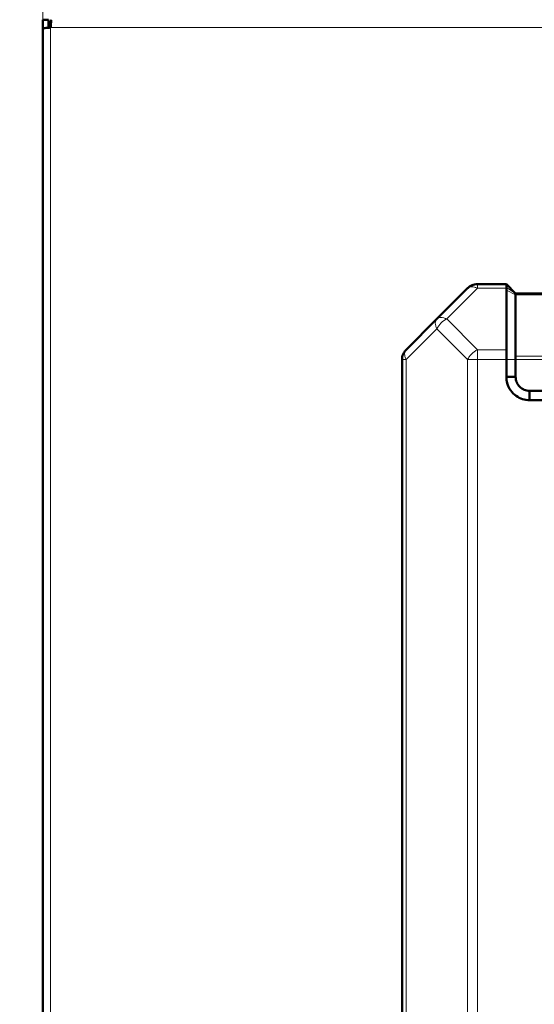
# Model space of a CAD drawing. Header units: millimetres. Extents: x 0 to 594, y 0 to 420.
# Tile 5 of 13: x 73 to 117, y 225 to 310. Entities that reach past the tile are written whole.
import ezdxf

# ---------------------------------------------------------------- set-up
doc = ezdxf.new("R2010")
doc.units = ezdxf.units.MM
doc.styles.add('SLDTEXTSTYLE0', font='TXT', dxfattribs={"width": 0.7, "bigfont": 'bigfont'})
doc.styles.add('SLDTEXTSTYLE1', font='TXT', dxfattribs={"width": 0.7})
doc.dimstyles.new('SLDDIMSTYLE0', dxfattribs={"dimtxt": 5, "dimasz": 5, "dimexe": 0, "dimexo": 0.0625, "dimgap": 1.25, "dimtad": 2, "dimdec": 1, "dimlfac": 2.5, "dimrnd": 1e-09, "dimzin": 12, "dimdsep": 46, "dimtxsty": 'SLDTEXTSTYLE1', "dimsah": 1, "dimcen": 0.09, "dimadec": 0, "dimazin": 3, "dimtfac": 1, "dimtdec": 3, "dimtofl": 0, "dimtmove": 0, "dimatfit": 3, "dimfxl": 0, "dimfrac": 2, "dimtolj": 1, "dimtzin": 12, "dimarcsym": 0})

# ---------------------------------------------------------------- blocks, each defined once
blk = doc.blocks.new('_D')
at = {"color": 7, "linetype": 'Continuous', "lineweight": 0}
for p, q in [((74.499, 309.432), (74.499, 357.385)), ((198.479, 310.195), (198.479, 357.385)), ((74.499, 356.385), (198.479, 356.385))]:
    blk.add_line(p, q, dxfattribs=at)
at = {"color": 7, "linetype": 'Continuous', "lineweight": 18}
for points in [[(74.499, 356.385), (79.499, 355.616), (79.499, 357.154)], [(198.479, 356.385), (193.479, 357.154), (193.479, 355.616)]]:
    blk.add_solid(points, dxfattribs=at)
at = {"color": 7, "linetype": 'Continuous', "lineweight": 18, "insert": (134.534, 362.83), "char_height": 5, "attachment_point": 1, "style": 'SLDTEXTSTYLE0'}
blk.add_mtext('Ш', dxfattribs=at)
blk = doc.blocks.new('_D_1')
at = {"color": 7, "linetype": 'Continuous', "lineweight": 0}
for p, q in [((90.489, 338.385), (47.499, 338.385)), ((48.499, 114.385), (48.499, 338.385)), ((90.489, 114.385), (47.499, 114.385))]:
    blk.add_line(p, q, dxfattribs=at)
at = {"color": 7, "linetype": 'Continuous', "lineweight": 18}
for points in [[(48.499, 338.385), (47.73, 333.385), (49.268, 333.385)], [(48.499, 114.385), (49.268, 119.385), (47.73, 119.385)]]:
    blk.add_solid(points, dxfattribs=at)
at = {"color": 7, "linetype": 'Continuous', "lineweight": 18, "insert": (42.054, 224.784), "char_height": 5, "attachment_point": 1, "rotation": 90, "style": 'SLDTEXTSTYLE0'}
blk.add_mtext('В', dxfattribs=at)

msp = doc.modelspace()

# ---------------------------------------------------------------- linework, layer by layer
at = {"color": 7, "linetype": 'Continuous', "lineweight": 50}
for p, q in [((74.519, 310.185), (74.999, 310.185)), ((74.519, 310.185), (74.519, 309.43)), ((74.999, 309.491), (74.999, 310.185)), ((74.499, 309.422), (74.499, 134.948)), ((74.999, 309.705), (75.005, 309.705)), ((74.999, 309.491), (74.999, 309.625)), ((111.148, 287.034), (108.499, 284.385)), ((114.499, 287.385), (111.996, 287.385)), ((115.299, 286.585), (114.499, 287.385)), ((114.499, 287.034), (114.499, 287.091)), ((114.499, 287.034), (114.499, 286.86)), ((114.5, 281.737), (114.499, 286.86)), ((157.699, 286.585), (115.299, 286.585)), ((115.299, 281.171), (115.299, 286.468)), ((108.499, 284.385), (105.851, 281.737)), ((105.499, 280.888), (105.499, 198.882)), ((114.499, 279.385), (114.499, 280.888)), ((115.299, 279.385), (115.299, 280.888)), ((114.499, 279.385), (115.299, 279.385)), ((116.499, 277.385), (116.499, 278.185)), ((156.499, 278.185), (116.499, 278.185)), ((156.499, 277.385), (116.499, 277.385))]:
    msp.add_line(p, q, dxfattribs=at)
at = {"color": 9, "linetype": 'Continuous', "lineweight": 18}
for p, q in [((74.999, 309.665), (75.001, 309.665)), ((197.819, 309.505), (75.179, 309.505)), ((75.179, 309.505), (75.179, 134.865)), ((111.996, 287.034), (109.348, 284.385)), ((111.996, 287.385), (111.996, 287.034)), ((114.499, 287.034), (111.996, 287.034)), ((115.299, 286.585), (114.499, 287.091)), ((115.299, 286.468), (114.499, 286.86)), ((157.699, 286.468), (115.299, 286.468)), ((109.348, 284.385), (111.996, 281.737)), ((108.499, 283.537), (105.851, 280.888)), ((111.148, 280.888), (108.499, 283.537)), ((114.5, 281.737), (111.996, 281.737)), ((111.996, 281.737), (111.996, 280.888)), ((115.299, 281.171), (157.699, 281.171)), ((105.851, 280.888), (105.499, 280.888)), ((105.851, 280.888), (105.851, 198.882)), ((111.148, 280.888), (111.148, 198.882)), ((111.996, 280.888), (111.996, 198.882)), ((114.499, 280.888), (111.996, 280.888)), ((115.299, 280.888), (114.499, 280.888)), ((157.699, 280.888), (115.299, 280.888))]:
    msp.add_line(p, q, dxfattribs=at)
at = {"color": 7, "linetype": 'Continuous', "lineweight": 50}
msp.add_arc((75.559, 309.625), 0.56, 126.44787, 180, dxfattribs=at)
at = {"color": 9, "linetype": 'Continuous', "lineweight": 18}
msp.add_arc((110.251, 282.634), 1.971, 117.27378, 152.72622, dxfattribs=at)
at = {"color": 7, "linetype": 'Continuous', "lineweight": 50}
for points in [[(75.262, 310.185), (75.255, 310.175), (75.241, 310.154), (75.221, 309.997), (75.2, 309.772), (75.186, 309.594), (75.179, 309.505)], [(75.179, 309.505), (75.09, 309.498), (74.912, 309.484), (74.687, 309.464), (74.53, 309.443), (74.509, 309.429), (74.499, 309.422)], [(111.148, 287.034), (111.206, 287.086), (111.324, 287.191), (111.534, 287.3), (111.761, 287.372), (111.918, 287.381), (111.996, 287.385)], [(114.499, 287.091), (114.499, 287.175), (114.499, 287.345), (114.499, 287.372), (114.499, 287.385)], [(115.299, 286.585), (115.299, 286.584), (115.299, 286.581), (115.299, 286.557), (115.299, 286.52), (115.299, 286.485), (115.299, 286.468)], [(105.499, 280.888), (105.504, 280.967), (105.513, 281.124), (105.584, 281.35), (105.693, 281.56), (105.798, 281.678), (105.851, 281.737)], [(115.299, 281.171), (115.299, 281.151), (115.299, 281.112), (115.299, 281.042), (115.299, 280.967), (115.299, 280.914), (115.299, 280.888)]]:
    msp.add_open_spline(points, degree=3, dxfattribs=at)
at = {"color": 9, "linetype": 'Continuous', "lineweight": 18}
for points in [[(111.996, 287.034), (111.911, 287.071), (111.74, 287.145), (111.501, 287.175), (111.293, 287.145), (111.196, 287.071), (111.148, 287.034)], [(108.499, 283.537), (108.462, 283.622), (108.388, 283.793), (108.358, 284.031), (108.388, 284.24), (108.462, 284.337), (108.499, 284.385)], [(108.499, 284.385), (108.548, 284.422), (108.644, 284.497), (108.853, 284.526), (109.091, 284.497), (109.262, 284.422), (109.348, 284.385)], [(105.851, 281.737), (105.814, 281.688), (105.739, 281.591), (105.71, 281.383), (105.739, 281.145), (105.814, 280.974), (105.851, 280.888)], [(111.148, 280.888), (111.196, 280.974), (111.293, 281.145), (111.501, 281.383), (111.74, 281.591), (111.911, 281.688), (111.996, 281.737)], [(111.996, 280.888), (111.918, 280.888), (111.761, 280.888), (111.534, 280.888), (111.324, 280.888), (111.206, 280.888), (111.148, 280.888)]]:
    msp.add_open_spline(points, degree=3, dxfattribs=at)
at = {"color": 7, "linetype": 'Continuous', "lineweight": 50}
for points, knots in [([(114.499, 280.888), (114.499, 281), (114.499, 281.143), (114.499, 281.287), (114.499, 281.329), (114.5, 281.487), (114.5, 281.614), (114.5, 281.737)], [0, 0, 0, 0, 0.357033, 0.455704, 0.484948, 0.500793, 1, 1, 1, 1]), ([(116.499, 277.385), (116.292, 277.401), (115.882, 277.434), (115.313, 277.741), (114.84, 278.21), (114.538, 278.793), (114.511, 279.208), (114.499, 279.385)], [0, 0, 0, 0, 0.197417, 0.390669, 0.604477, 0.83082, 1, 1, 1, 1]), ([(116.499, 278.185), (116.421, 278.188), (116.263, 278.194), (115.963, 278.292), (115.631, 278.517), (115.407, 278.848), (115.308, 279.149), (115.302, 279.307), (115.299, 279.385)], [0, 0, 0, 0, 0.124349, 0.251215, 0.500001, 0.748788, 0.875704, 1, 1, 1, 1])]:
    msp.add_open_spline(points, degree=3, knots=knots, dxfattribs=at)

# ---------------------------------------------------------------- dimensions: what is measured, and where the dimension line sits
at = {"color": 7, "linetype": 'Continuous', "lineweight": 18}
dim = msp.add_linear_dim(base=(198.479, 356.385), p1=(74.499, 309.422), p2=(198.479, 310.185), text='Ш', dimstyle='SLDDIMSTYLE0', dxfattribs=at)
dim.commit()
dim.dimension.update_dxf_attribs({"geometry": '_D', "text_midpoint": (136.489, 356.385), "dimtype": 160})
dim = msp.add_linear_dim(base=(48.499, 338.385), p1=(90.499, 114.385), p2=(90.499, 338.385), angle=90, text='В', dimstyle='SLDDIMSTYLE0', dxfattribs=at)
dim.commit()
dim.dimension.update_dxf_attribs({"geometry": '_D_1', "text_midpoint": (48.499, 226.385), "dimtype": 160})

doc.saveas('drawing.dxf')
